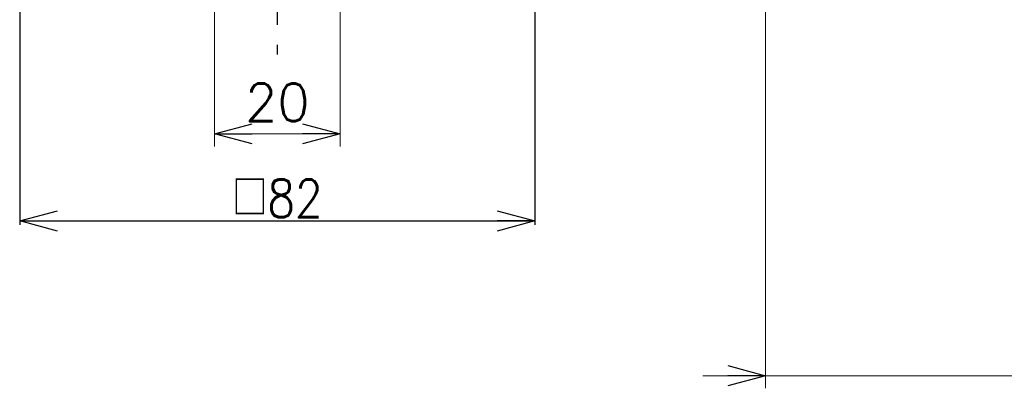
# Model space of a CAD drawing. Header units: millimetres. Extents: x -380 to 408, y -281 to 283.
# Tile 1 of 6: x -239 to -83, y -144 to -85. Entities that reach past the tile are written whole.
import ezdxf
from ezdxf.enums import TextEntityAlignment as Align

# ---------------------------------------------------------------- set-up
doc = ezdxf.new("R2010")
doc.units = ezdxf.units.MM
doc.header["$LTSCALE"] = 0.5
doc.linetypes.add('CENTER', pattern=[50.8, 31.75, -6.35, 6.35, -6.35])
doc.styles.add('FdaStyle0', font='txt.shx', dxfattribs={"bigfont": 'bigfont'})
doc.dimstyles.new('DaDimRotatedStyle', dxfattribs={"dimtxt": 6, "dimasz": 6.000004, "dimexe": 2, "dimexo": 2, "dimgap": 2, "dimtad": 3, "dimdsep": 46, "dimtxsty": 'FdaStyle0', "dimblk1": 'OPEN30', "dimblk2": 'OPEN30', "dimsah": 1, "dimcen": 0.09, "dimclrd": 4, "dimclre": 4, "dimclrt": 4, "dimadec": 0, "dimazin": 2, "dimtfac": 1, "dimtdec": 4, "dimtmove": 0, "dimatfit": 0, "dimfxl": 1, "dimarcsym": 0})

# ---------------------------------------------------------------- blocks, each defined once
blk = doc.blocks.new('_OPEN30')
at = {"color": 0, "linetype": 'ByBlock', "lineweight": -2}
for p, q in [((-1, 0.267949), (0, 0)), ((0, 0), (-1, -0.267949)), ((0, 0), (-1, 0))]:
    blk.add_line(p, q, dxfattribs=at)
blk = doc.blocks.new('*D18')
at = {"color": 4, "linetype": 'Continuous', "lineweight": 13}
for p, q in [((-208.3, -59.63), (-208.3, -105.63)), ((-188.3, -59.63), (-188.3, -105.63)), ((-208.3, -103.63), (-188.3, -103.63))]:
    blk.add_line(p, q, dxfattribs=at)
at = {"color": 4, "xscale": 6.000005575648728, "yscale": 5.999978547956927}
for p, rotation in [((-208.3, -103.63), 180), ((-188.3, -103.63), 360)]:
    blk.add_blockref('_OPEN30', p, dxfattribs=dict(at, rotation=rotation))
at = {"color": 4, "insert": (-198.3, -101.63), "char_height": 6, "width": 22.5, "attachment_point": 8, "style": 'FdaStyle0'}
blk.add_mtext('\\T1.00;20', dxfattribs=at)
blk = doc.blocks.new('*D31')
at = {"color": 4, "linetype": 'Continuous', "lineweight": 13}
for p, q in [((-208.3, -59.63), (-208.3, -105.63)), ((-188.3, -59.63), (-188.3, -105.63)), ((-208.3, -103.63), (-188.3, -103.63))]:
    blk.add_line(p, q, dxfattribs=at)
at = {"color": 4, "xscale": 6.000005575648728, "yscale": 5.999978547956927}
for p, rotation in [((-208.3, -103.63), 180), ((-188.3, -103.63), 360)]:
    blk.add_blockref('_OPEN30', p, dxfattribs=dict(at, rotation=rotation))
at = {"color": 4, "insert": (-198.3, -101.63), "char_height": 6, "width": 22.5, "attachment_point": 8, "style": 'FdaStyle0'}
blk.add_mtext('\\T1.00;20', dxfattribs=at)
blk = doc.blocks.new('*D44')
at = {"color": 4, "linetype": 'Continuous', "lineweight": 13}
for p, q in [((-208.3, -59.63), (-208.3, -105.63)), ((-188.3, -59.63), (-188.3, -105.63)), ((-208.3, -103.63), (-188.3, -103.63))]:
    blk.add_line(p, q, dxfattribs=at)
at = {"color": 4, "xscale": 6.000005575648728, "yscale": 5.999978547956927}
for p, rotation in [((-208.3, -103.63), 180), ((-188.3, -103.63), 360)]:
    blk.add_blockref('_OPEN30', p, dxfattribs=dict(at, rotation=rotation))
at = {"color": 4, "insert": (-198.3, -101.63), "char_height": 6, "width": 22.5, "attachment_point": 8, "style": 'FdaStyle0'}
blk.add_mtext('\\T1.00;20', dxfattribs=at)
blk = doc.blocks.new('DA_IMAGEDIMGROUP_1')
at = {"color": 4, "linetype": 'Continuous', "lineweight": 13}
for p, q in [((-120.6, -65.83), (-120.6, -144.08)), ((-130.6, -142.08), (-120.6, -142.08)), ((-120.6, -142.08), (142.4, -142.08))]:
    blk.add_line(p, q, dxfattribs=at)
at = {"color": 4, "xscale": 6.000005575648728, "yscale": 5.999978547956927, "rotation": 360}
blk.add_blockref('_OPEN30', (-120.6, -142.08), dxfattribs=at)

msp = doc.modelspace()

# ---------------------------------------------------------------- linework, layer by layer
at = {"color": 4, "linetype": 'CENTER', "lineweight": 25}
msp.add_line((-198.297, 5.785), (-198.297, -91.036), dxfattribs=at)
at = {"color": 4, "linetype": 'Continuous', "lineweight": 25}
for p, q in [((-239.297, -71.867), (-239.297, -118.081)), ((-157.297, -72.791), (-157.297, -118.081)), ((-239.297, -117.481), (-157.297, -117.481))]:
    msp.add_line(p, q, dxfattribs=at)

# ---------------------------------------------------------------- block references
at = {"linetype": 'Continuous'}
msp.add_blockref('DA_IMAGEDIMGROUP_1', (0, 0), dxfattribs=at)
at = {"color": 4, "xscale": 6.000005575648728, "yscale": 5.999978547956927}
for p, rotation in [((-239.297, -117.481), 180), ((-157.297, -117.481), 360)]:
    msp.add_blockref('_OPEN30', p, dxfattribs=dict(at, rotation=rotation))

# ---------------------------------------------------------------- texts
at = {"color": 4, "style": 'FdaStyle0', "width": 0.75}
msp.add_text('□82', height=6, dxfattribs=at).set_placement((-205.497, -116.881), (-191.097, -116.881), align=Align.FIT)

# ---------------------------------------------------------------- dimensions: what is measured, and where the dimension line sits
at = {"linetype": 'Continuous', "lineweight": 13}
for picture in ['*D18', '*D31', '*D44']:
    dim = msp.add_linear_dim(base=(-188.297, -103.626), p1=(-208.297, -57.626), p2=(-188.297, -57.626), dimstyle='DaDimRotatedStyle', override={"dimtxt": 6, "dimasz": 6.000004, "dimexe": 2, "dimexo": 2, "dimgap": 2, "dimtad": 3, "dimtih": 0, "dimtoh": 0, "dimdec": 2, "dimzin": 8, "dimtxsty": 'FdaStyle0', "dimblk1": 'OPEN30', "dimblk2": 'OPEN30', "dimsah": 1, "dimclrd": 4, "dimclre": 4, "dimclrt": 4, "dimazin": 2, "dimtofl": 1, "dimatfit": 0, "dimtolj": 0, "dimtzin": 8}, dxfattribs=at)
    dim.commit()
    dim.dimension.update_dxf_attribs({"geometry": picture, "text_midpoint": (-198.297, -103.626)})

doc.saveas('drawing.dxf')
